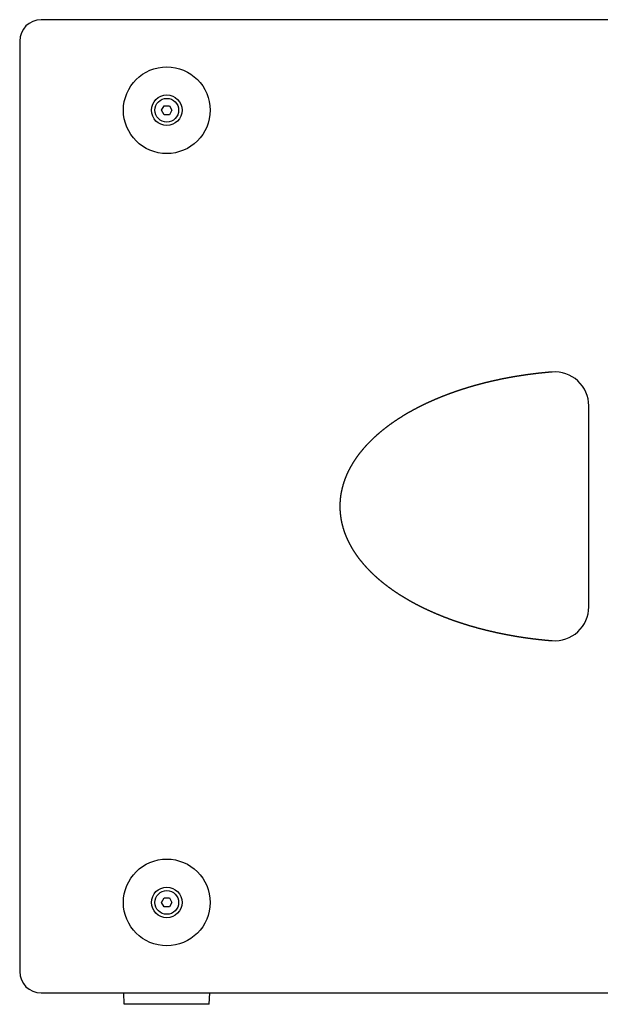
# Model space of a CAD drawing. Extents: x -55 to 3310, y -427 to 1727.
# Tile 77 of 79: x 1942 to 2198, y 491 to 926. Entities that reach past the tile are written whole.
import ezdxf

# ---------------------------------------------------------------- set-up
doc = ezdxf.new("R2010")
doc.units = 0
doc.linetypes.add('DURCHGEHEND', pattern=[0])
doc.layers.add('KF_PASSIO_SUB_15_LEFT', color=7, linetype='DURCHGEHEND')

# ---------------------------------------------------------------- blocks, each defined once
blk = doc.blocks.new('KF_PASSIO_SUB_15_LEFT')
at = {"layer": 'KF_PASSIO_SUB_15_LEFT'}
for p, q in [((245.5, 0), (-245.5, 0)), ((-255, -9.5), (-255, -10)), ((-255, -10), (-255, -420)), ((-192.3094, -40), (-191.1547, -38)), ((-191.1547, -38), (-188.8453, -38)), ((-188.8453, -38), (-187.6906, -40)), ((-191.1547, -42), (-192.3094, -40)), ((-188.8453, -42), (-191.1547, -42)), ((-187.6906, -40), (-188.8453, -42)), ((-3.5, -259.3938), (-3.5, -170.6062)), ((-192.3094, -390), (-191.1547, -388)), ((-191.1547, -392), (-192.3094, -390)), ((-191.1547, -388), (-188.8453, -388)), ((-188.8453, -388), (-187.6906, -390)), ((-187.6906, -390), (-188.8453, -392)), ((-188.8453, -392), (-191.1547, -392)), ((-255, -420), (-255, -420.5)), ((-245.5, -430), (245.5, -430)), ((-208.8, -435), (-208.9746, -430)), ((-171.2, -435), (-171.0254, -430)), ((-171.2, -435), (-208.8, -435))]:
    blk.add_line(p, q, dxfattribs=at)
blk.add_polyline3d([(-19.7154, -155.655, 0), (-19.8625, -155.668, 0), (-20.0095, -155.68, 0), (-20.1566, -155.692, 0), (-20.3036, -155.704, 0), (-20.4507, -155.717, 0), (-20.5978, -155.729, 0), (-20.7449, -155.742, 0), (-20.892, -155.755, 0), (-21.0391, -155.768, 0), (-21.1862, -155.781, 0), (-21.3333, -155.794, 0), (-21.4804, -155.807, 0), (-21.6275, -155.82, 0), (-21.7746, -155.834, 0), (-21.9218, -155.847, 0), (-22.0689, -155.861, 0), (-22.216, -155.875, 0), (-22.3632, -155.889, 0), (-22.5103, -155.903, 0), (-22.6575, -155.917, 0), (-22.8046, -155.931, 0), (-22.9518, -155.946, 0), (-23.0989, -155.96, 0), (-23.2461, -155.975, 0), (-23.3932, -155.989, 0), (-23.5404, -156.004, 0), (-23.6876, -156.019, 0), (-23.8347, -156.034, 0), (-23.9819, -156.049, 0), (-24.129, -156.065, 0), (-24.2762, -156.08, 0), (-24.4234, -156.095, 0), (-24.5705, -156.111, 0), (-24.7177, -156.127, 0), (-24.8649, -156.143, 0), (-25.012, -156.159, 0), (-25.1592, -156.175, 0), (-25.3063, -156.191, 0), (-25.4535, -156.207, 0), (-25.6006, -156.223, 0), (-25.7478, -156.24, 0), (-25.8949, -156.257, 0), (-26.0421, -156.273, 0), (-26.1892, -156.29, 0), (-26.3364, -156.307, 0), (-26.4835, -156.324, 0), (-26.6306, -156.342, 0), (-26.7778, -156.359, 0), (-26.9249, -156.376, 0), (-27.072, -156.394, 0), (-27.2191, -156.411, 0), (-27.3662, -156.429, 0), (-27.5134, -156.447, 0), (-27.6605, -156.465, 0), (-27.8076, -156.483, 0), (-27.9546, -156.502, 0), (-28.1017, -156.52, 0), (-28.2488, -156.538, 0), (-28.3959, -156.557, 0), (-28.5429, -156.576, 0), (-28.69, -156.594, 0), (-28.837, -156.613, 0), (-28.9841, -156.632, 0), (-29.1311, -156.652, 0), (-29.2781, -156.671, 0), (-29.4251, -156.69, 0), (-29.5721, -156.71, 0), (-29.7191, -156.729, 0), (-29.8661, -156.749, 0), (-30.0131, -156.769, 0), (-30.1601, -156.789, 0), (-30.307, -156.809, 0), (-30.454, -156.829, 0), (-30.6009, -156.849, 0), (-30.7478, -156.87, 0), (-30.8948, -156.89, 0), (-31.0417, -156.911, 0), (-31.1886, -156.932, 0), (-31.3354, -156.953, 0), (-31.4823, -156.974, 0), (-31.6292, -156.995, 0), (-31.776, -157.016, 0), (-31.9228, -157.038, 0), (-32.0697, -157.059, 0), (-32.2165, -157.081, 0), (-32.3633, -157.102, 0), (-32.51, -157.124, 0), (-32.6568, -157.146, 0), (-32.8035, -157.168, 0), (-32.9503, -157.19, 0), (-33.097, -157.213, 0), (-33.2437, -157.235, 0), (-33.3904, -157.258, 0), (-33.5371, -157.28, 0), (-33.6837, -157.303, 0), (-33.8304, -157.326, 0), (-33.977, -157.349, 0), (-34.1236, -157.372, 0), (-34.2702, -157.395, 0), (-34.4168, -157.419, 0), (-34.5634, -157.442, 0), (-34.7099, -157.466, 0), (-34.8564, -157.489, 0), (-35.0029, -157.513, 0), (-35.1494, -157.537, 0), (-35.2959, -157.561, 0), (-35.4423, -157.585, 0), (-35.5888, -157.61, 0), (-35.7352, -157.634, 0), (-35.8816, -157.659, 0), (-36.028, -157.683, 0), (-36.1743, -157.708, 0), (-36.3207, -157.733, 0), (-36.467, -157.758, 0), (-36.6133, -157.783, 0), (-36.7595, -157.808, 0), (-36.9058, -157.834, 0), (-37.052, -157.859, 0), (-37.1982, -157.885, 0), (-37.3444, -157.91, 0), (-37.4906, -157.936, 0), (-37.6367, -157.962, 0), (-37.7829, -157.988, 0), (-37.929, -158.015, 0), (-38.075, -158.041, 0), (-38.2211, -158.067, 0), (-38.3671, -158.094, 0), (-38.5131, -158.121, 0), (-38.6591, -158.147, 0), (-38.8051, -158.174, 0), (-38.951, -158.201, 0), (-39.0969, -158.228, 0), (-39.2428, -158.256, 0), (-39.3887, -158.283, 0), (-39.5345, -158.311, 0), (-39.6803, -158.338, 0), (-39.8261, -158.366, 0), (-39.9718, -158.394, 0), (-40.1176, -158.422, 0), (-40.2633, -158.45, 0), (-40.4089, -158.478, 0), (-40.5546, -158.507, 0), (-40.7002, -158.535, 0), (-40.8458, -158.564, 0), (-40.9914, -158.592, 0), (-41.1369, -158.621, 0), (-41.2824, -158.65, 0), (-41.4279, -158.679, 0), (-41.5733, -158.709, 0), (-41.7188, -158.738, 0), (-41.8642, -158.767, 0), (-42.0095, -158.797, 0), (-42.1549, -158.827, 0), (-42.3002, -158.856, 0), (-42.4454, -158.886, 0), (-42.5907, -158.916, 0), (-42.7359, -158.947, 0), (-42.8811, -158.977, 0), (-43.0262, -159.007, 0), (-43.1713, -159.038, 0), (-43.3164, -159.068, 0), (-43.4615, -159.099, 0), (-43.6065, -159.13, 0), (-43.7515, -159.161, 0), (-43.8964, -159.192, 0), (-44.0414, -159.224, 0), (-44.1863, -159.255, 0), (-44.3311, -159.287, 0), (-44.4759, -159.318, 0), (-44.6207, -159.35, 0), (-44.7655, -159.382, 0), (-44.9102, -159.414, 0), (-45.0549, -159.446, 0), (-45.1995, -159.478, 0), (-45.3441, -159.511, 0), (-45.4887, -159.543, 0), (-45.6333, -159.576, 0), (-45.7778, -159.609, 0), (-45.9223, -159.641, 0), (-46.0667, -159.674, 0), (-46.2111, -159.708, 0), (-46.3554, -159.741, 0), (-46.4998, -159.774, 0), (-46.6441, -159.808, 0), (-46.7883, -159.841, 0), (-46.9325, -159.875, 0), (-47.0767, -159.909, 0), (-47.2208, -159.943, 0), (-47.3649, -159.977, 0), (-47.509, -160.011, 0), (-47.653, -160.046, 0), (-47.797, -160.08, 0), (-47.9409, -160.115, 0), (-48.0848, -160.149, 0), (-48.2287, -160.184, 0), (-48.3725, -160.219, 0), (-48.5163, -160.254, 0), (-48.66, -160.29, 0), (-48.8037, -160.325, 0), (-48.9474, -160.36, 0), (-49.091, -160.396, 0), (-49.2345, -160.432, 0), (-49.3781, -160.468, 0), (-49.5216, -160.504, 0), (-49.665, -160.54, 0), (-49.8084, -160.576, 0), (-49.9518, -160.612, 0), (-50.0951, -160.649, 0), (-50.2384, -160.685, 0), (-50.3816, -160.722, 0), (-50.5248, -160.759, 0), (-50.6679, -160.796, 0), (-50.811, -160.833, 0), (-50.9541, -160.87, 0), (-51.0971, -160.908, 0), (-51.24, -160.945, 0), (-51.383, -160.983, 0), (-51.5258, -161.021, 0), (-51.6687, -161.058, 0), (-51.8114, -161.096, 0), (-51.9542, -161.135, 0), (-52.0969, -161.173, 0), (-52.2395, -161.211, 0), (-52.3821, -161.25, 0), (-52.5246, -161.288, 0), (-52.6671, -161.327, 0), (-52.8096, -161.366, 0), (-52.952, -161.405, 0), (-53.0943, -161.444, 0), (-53.2366, -161.483, 0), (-53.3789, -161.523, 0), (-53.5211, -161.562, 0), (-53.6632, -161.602, 0), (-53.8053, -161.642, 0), (-53.9474, -161.682, 0), (-54.0894, -161.722, 0), (-54.2314, -161.762, 0), (-54.3733, -161.802, 0), (-54.5151, -161.843, 0), (-54.6569, -161.883, 0), (-54.7987, -161.924, 0), (-54.9404, -161.965, 0), (-55.082, -162.006, 0), (-55.2236, -162.047, 0), (-55.3651, -162.088, 0), (-55.5066, -162.129, 0), (-55.6481, -162.171, 0), (-55.7894, -162.212, 0), (-55.9308, -162.254, 0), (-56.072, -162.296, 0), (-56.2133, -162.338, 0), (-56.3544, -162.38, 0), (-56.4955, -162.422, 0), (-56.6366, -162.465, 0), (-56.7776, -162.507, 0), (-56.9185, -162.55, 0), (-57.0594, -162.593, 0), (-57.2002, -162.635, 0), (-57.341, -162.678, 0), (-57.4817, -162.722, 0), (-57.6224, -162.765, 0), (-57.763, -162.808, 0), (-57.9036, -162.852, 0), (-58.0441, -162.896, 0), (-58.1845, -162.939, 0), (-58.3249, -162.983, 0), (-58.4652, -163.027, 0), (-58.6054, -163.072, 0), (-58.7456, -163.116, 0), (-58.8858, -163.16, 0), (-59.0259, -163.205, 0), (-59.1659, -163.25, 0), (-59.3059, -163.295, 0), (-59.4458, -163.34, 0), (-59.5856, -163.385, 0), (-59.7254, -163.43, 0), (-59.8651, -163.475, 0), (-60.0048, -163.521, 0), (-60.1444, -163.567, 0), (-60.2839, -163.612, 0), (-60.4234, -163.658, 0), (-60.5628, -163.704, 0), (-60.7021, -163.751, 0), (-60.8414, -163.797, 0), (-60.9806, -163.843, 0), (-61.1198, -163.89, 0), (-61.2589, -163.937, 0), (-61.3979, -163.984, 0), (-61.5369, -164.031, 0), (-61.6758, -164.078, 0), (-61.8147, -164.125, 0), (-61.9534, -164.173, 0), (-62.0922, -164.22, 0), (-62.2308, -164.268, 0), (-62.3694, -164.316, 0), (-62.5079, -164.364, 0), (-62.6464, -164.412, 0), (-62.7847, -164.46, 0), (-62.9231, -164.508, 0), (-63.0613, -164.557, 0), (-63.1995, -164.605, 0), (-63.3376, -164.654, 0), (-63.4757, -164.703, 0), (-63.6137, -164.752, 0), (-63.7516, -164.801, 0), (-63.8894, -164.85, 0), (-64.0272, -164.9, 0), (-64.1649, -164.949, 0), (-64.3025, -164.999, 0), (-64.4401, -165.049, 0), (-64.5776, -165.099, 0), (-64.715, -165.149, 0), (-64.8524, -165.199, 0), (-64.9897, -165.25, 0), (-65.1269, -165.3, 0), (-65.2641, -165.351, 0), (-65.4011, -165.402, 0), (-65.5381, -165.453, 0), (-65.6751, -165.504, 0), (-65.8119, -165.555, 0), (-65.9487, -165.606, 0), (-66.0854, -165.658, 0), (-66.222, -165.71, 0), (-66.3586, -165.761, 0), (-66.4951, -165.813, 0), (-66.6315, -165.865, 0), (-66.7679, -165.918, 0), (-66.9041, -165.97, 0), (-67.0403, -166.022, 0), (-67.1764, -166.075, 0), (-67.3125, -166.128, 0), (-67.4484, -166.181, 0), (-67.5843, -166.234, 0), (-67.7201, -166.287, 0), (-67.8558, -166.34, 0), (-67.9915, -166.394, 0), (-68.1271, -166.447, 0), (-68.2626, -166.501, 0), (-68.398, -166.555, 0), (-68.5333, -166.609, 0), (-68.6686, -166.663, 0), (-68.8038, -166.717, 0), (-68.9389, -166.772, 0), (-69.0739, -166.826, 0), (-69.2088, -166.881, 0), (-69.3437, -166.936, 0), (-69.4785, -166.991, 0), (-69.6131, -167.046, 0), (-69.7478, -167.102, 0), (-69.8823, -167.157, 0), (-70.0167, -167.213, 0), (-70.1511, -167.268, 0), (-70.2854, -167.324, 0), (-70.4196, -167.38, 0), (-70.5537, -167.436, 0), (-70.6878, -167.493, 0), (-70.8217, -167.549, 0), (-70.9556, -167.606, 0), (-71.0894, -167.663, 0), (-71.2231, -167.719, 0), (-71.3567, -167.776, 0), (-71.4902, -167.834, 0), (-71.6236, -167.891, 0), (-71.757, -167.948, 0), (-71.8903, -168.006, 0), (-72.0234, -168.064, 0), (-72.1565, -168.122, 0), (-72.2895, -168.18, 0), (-72.4225, -168.238, 0), (-72.5553, -168.296, 0), (-72.688, -168.355, 0), (-72.8207, -168.413, 0), (-72.9533, -168.472, 0), (-73.0857, -168.531, 0), (-73.2181, -168.59, 0), (-73.3504, -168.649, 0), (-73.4826, -168.709, 0), (-73.6147, -168.768, 0), (-73.7468, -168.828, 0), (-73.8787, -168.888, 0), (-74.0105, -168.948, 0), (-74.1423, -169.008, 0), (-74.2739, -169.068, 0), (-74.4055, -169.129, 0), (-74.537, -169.189, 0), (-74.6683, -169.25, 0), (-74.7996, -169.311, 0), (-74.9308, -169.372, 0), (-75.0619, -169.433, 0), (-75.1929, -169.494, 0), (-75.3238, -169.556, 0), (-75.4546, -169.617, 0), (-75.5853, -169.679, 0), (-75.7159, -169.741, 0), (-75.8464, -169.803, 0), (-75.9768, -169.865, 0), (-76.1072, -169.927, 0), (-76.2374, -169.99, 0), (-76.3675, -170.053, 0), (-76.4975, -170.115, 0), (-76.6274, -170.178, 0), (-76.7572, -170.242, 0), (-76.887, -170.305, 0), (-77.0166, -170.368, 0), (-77.1461, -170.432, 0), (-77.2755, -170.496, 0), (-77.4049, -170.559, 0), (-77.5342, -170.624, 0), (-77.6634, -170.688, 0), (-77.7926, -170.752, 0), (-77.9217, -170.817, 0), (-78.0507, -170.882, 0), (-78.1797, -170.947, 0), (-78.3086, -171.012, 0), (-78.4374, -171.077, 0), (-78.5661, -171.142, 0), (-78.6947, -171.208, 0), (-78.8233, -171.274, 0), (-78.9518, -171.34, 0), (-79.0802, -171.406, 0), (-79.2085, -171.472, 0), (-79.3368, -171.539, 0), (-79.465, -171.605, 0), (-79.593, -171.672, 0), (-79.721, -171.739, 0), (-79.849, -171.806, 0), (-79.9768, -171.874, 0), (-80.1045, -171.941, 0), (-80.2322, -172.009, 0), (-80.3598, -172.077, 0), (-80.4872, -172.145, 0), (-80.6146, -172.213, 0), (-80.7419, -172.281, 0), (-80.8691, -172.35, 0), (-80.9962, -172.418, 0), (-81.1232, -172.487, 0), (-81.2501, -172.556, 0), (-81.377, -172.626, 0), (-81.5037, -172.695, 0), (-81.6303, -172.765, 0), (-81.7568, -172.834, 0), (-81.8832, -172.904, 0), (-82.0096, -172.974, 0), (-82.1358, -173.045, 0), (-82.2619, -173.115, 0), (-82.3879, -173.186, 0), (-82.5138, -173.256, 0), (-82.6396, -173.327, 0), (-82.7653, -173.399, 0), (-82.8908, -173.47, 0), (-83.0163, -173.541, 0), (-83.1417, -173.613, 0), (-83.2669, -173.685, 0), (-83.392, -173.757, 0), (-83.5171, -173.829, 0), (-83.642, -173.901, 0), (-83.7667, -173.974, 0), (-83.8914, -174.047, 0), (-84.016, -174.119, 0), (-84.1404, -174.192, 0), (-84.2647, -174.266, 0), (-84.3889, -174.339, 0), (-84.513, -174.413, 0), (-84.6369, -174.486, 0), (-84.7607, -174.56, 0), (-84.8845, -174.634, 0), (-85.008, -174.709, 0), (-85.1315, -174.783, 0), (-85.2548, -174.858, 0), (-85.378, -174.932, 0), (-85.5011, -175.007, 0), (-85.624, -175.082, 0), (-85.7468, -175.158, 0), (-85.8695, -175.233, 0), (-85.992, -175.309, 0), (-86.1144, -175.385, 0), (-86.2367, -175.461, 0), (-86.3588, -175.537, 0), (-86.4808, -175.613, 0), (-86.6026, -175.69, 0), (-86.7244, -175.766, 0), (-86.8459, -175.843, 0), (-86.9674, -175.92, 0), (-87.0887, -175.997, 0), (-87.2098, -176.075, 0), (-87.3308, -176.152, 0), (-87.4517, -176.23, 0), (-87.5724, -176.308, 0), (-87.693, -176.386, 0), (-87.8134, -176.464, 0), (-87.9337, -176.543, 0), (-88.0538, -176.621, 0), (-88.1737, -176.7, 0), (-88.2936, -176.779, 0), (-88.4132, -176.858, 0), (-88.5327, -176.937, 0), (-88.6521, -177.017, 0), (-88.7713, -177.097, 0), (-88.8904, -177.176, 0), (-89.0093, -177.256, 0), (-89.128, -177.337, 0), (-89.2466, -177.417, 0), (-89.365, -177.497, 0), (-89.4832, -177.578, 0), (-89.6013, -177.659, 0), (-89.7192, -177.74, 0), (-89.837, -177.821, 0), (-89.9546, -177.903, 0), (-90.072, -177.984, 0), (-90.1893, -178.066, 0), (-90.3064, -178.148, 0), (-90.4233, -178.23, 0), (-90.5401, -178.312, 0), (-90.6567, -178.395, 0), (-90.7731, -178.477, 0), (-90.8893, -178.56, 0), (-91.0054, -178.643, 0), (-91.1213, -178.726, 0), (-91.237, -178.81, 0), (-91.3526, -178.893, 0), (-91.4679, -178.977, 0), (-91.5831, -179.061, 0), (-91.6981, -179.145, 0), (-91.8129, -179.229, 0), (-91.9276, -179.313, 0), (-92.0421, -179.398, 0), (-92.1563, -179.482, 0), (-92.2704, -179.567, 0), (-92.3843, -179.652, 0), (-92.4981, -179.738, 0), (-92.6116, -179.823, 0), (-92.725, -179.909, 0), (-92.8381, -179.994, 0), (-92.9511, -180.08, 0), (-93.0639, -180.166, 0), (-93.1765, -180.253, 0), (-93.2889, -180.339, 0), (-93.4011, -180.426, 0), (-93.5131, -180.513, 0), (-93.6249, -180.6, 0), (-93.7365, -180.687, 0), (-93.8479, -180.774, 0), (-93.9592, -180.862, 0), (-94.0702, -180.949, 0), (-94.181, -181.037, 0), (-94.2916, -181.125, 0), (-94.402, -181.213, 0), (-94.5123, -181.302, 0), (-94.6223, -181.39, 0), (-94.7321, -181.479, 0), (-94.8417, -181.568, 0), (-94.9511, -181.657, 0), (-95.0602, -181.746, 0), (-95.1692, -181.836, 0), (-95.278, -181.925, 0), (-95.3865, -182.015, 0), (-95.4949, -182.105, 0), (-95.603, -182.195, 0), (-95.7109, -182.286, 0), (-95.8186, -182.376, 0), (-95.9261, -182.467, 0), (-96.0334, -182.558, 0), (-96.1405, -182.649, 0), (-96.2473, -182.74, 0), (-96.3539, -182.831, 0), (-96.4603, -182.923, 0), (-96.5665, -183.015, 0), (-96.6724, -183.107, 0), (-96.7782, -183.199, 0), (-96.8837, -183.291, 0), (-96.9889, -183.383, 0), (-97.094, -183.476, 0), (-97.1988, -183.569, 0), (-97.3034, -183.662, 0), (-97.4078, -183.755, 0), (-97.5119, -183.848, 0), (-97.6158, -183.942, 0), (-97.7195, -184.035, 0), (-97.8229, -184.129, 0), (-97.9261, -184.223, 0), (-98.0291, -184.317, 0), (-98.1318, -184.412, 0), (-98.2343, -184.506, 0), (-98.3366, -184.601, 0), (-98.4386, -184.696, 0), (-98.5404, -184.791, 0), (-98.642, -184.886, 0), (-98.7433, -184.982, 0), (-98.8443, -185.077, 0), (-98.9451, -185.173, 0), (-99.0457, -185.269, 0), (-99.146, -185.365, 0), (-99.2461, -185.461, 0), (-99.3459, -185.558, 0), (-99.4455, -185.654, 0), (-99.5448, -185.751, 0), (-99.6439, -185.848, 0), (-99.7428, -185.945, 0), (-99.8413, -186.043, 0), (-99.9397, -186.14, 0), (-100.038, -186.238, 0), (-100.136, -186.336, 0), (-100.233, -186.434, 0), (-100.33, -186.532, 0), (-100.428, -186.631, 0), (-100.524, -186.73, 0), (-100.621, -186.828, 0), (-100.717, -186.928, 0), (-100.814, -187.027, 0), (-100.909, -187.126, 0), (-101.005, -187.226, 0), (-101.101, -187.326, 0), (-101.196, -187.426, 0), (-101.291, -187.526, 0), (-101.385, -187.627, 0), (-101.48, -187.727, 0), (-101.574, -187.828, 0), (-101.668, -187.929, 0), (-101.761, -188.03, 0), (-101.855, -188.132, 0), (-101.948, -188.233, 0), (-102.04, -188.335, 0), (-102.133, -188.437, 0), (-102.225, -188.54, 0), (-102.317, -188.642, 0), (-102.409, -188.745, 0), (-102.501, -188.847, 0), (-102.592, -188.95, 0), (-102.683, -189.053, 0), (-102.773, -189.157, 0), (-102.864, -189.26, 0), (-102.954, -189.364, 0), (-103.044, -189.468, 0), (-103.133, -189.572, 0), (-103.223, -189.677, 0), (-103.312, -189.781, 0), (-103.4, -189.886, 0), (-103.489, -189.991, 0), (-103.577, -190.096, 0), (-103.665, -190.201, 0), (-103.752, -190.307, 0), (-103.84, -190.412, 0), (-103.927, -190.518, 0), (-104.013, -190.624, 0), (-104.1, -190.731, 0), (-104.186, -190.837, 0), (-104.272, -190.944, 0), (-104.357, -191.051, 0), (-104.442, -191.158, 0), (-104.527, -191.265, 0), (-104.612, -191.372, 0), (-104.696, -191.48, 0), (-104.78, -191.588, 0), (-104.864, -191.696, 0), (-104.947, -191.804, 0), (-105.03, -191.912, 0), (-105.113, -192.021, 0), (-105.195, -192.13, 0), (-105.277, -192.238, 0), (-105.359, -192.348, 0), (-105.441, -192.457, 0), (-105.522, -192.566, 0), (-105.603, -192.676, 0), (-105.683, -192.786, 0), (-105.763, -192.896, 0), (-105.843, -193.006, 0), (-105.923, -193.117, 0), (-106.002, -193.227, 0), (-106.081, -193.338, 0), (-106.16, -193.449, 0), (-106.238, -193.56, 0), (-106.316, -193.672, 0), (-106.393, -193.783, 0), (-106.47, -193.895, 0), (-106.547, -194.007, 0), (-106.624, -194.119, 0), (-106.7, -194.232, 0), (-106.776, -194.344, 0), (-106.851, -194.457, 0), (-106.926, -194.569, 0), (-107.001, -194.682, 0), (-107.076, -194.795, 0), (-107.15, -194.909, 0), (-107.223, -195.022, 0), (-107.296, -195.136, 0), (-107.369, -195.249, 0), (-107.442, -195.363, 0), (-107.514, -195.477, 0), (-107.586, -195.592, 0), (-107.657, -195.706, 0), (-107.728, -195.82, 0), (-107.799, -195.935, 0), (-107.869, -196.05, 0), (-107.939, -196.165, 0), (-108.009, -196.28, 0), (-108.078, -196.395, 0), (-108.147, -196.511, 0), (-108.215, -196.626, 0), (-108.283, -196.742, 0), (-108.351, -196.858, 0), (-108.418, -196.974, 0), (-108.485, -197.09, 0), (-108.551, -197.206, 0), (-108.617, -197.323, 0), (-108.683, -197.439, 0), (-108.748, -197.556, 0), (-108.813, -197.673, 0), (-108.877, -197.79, 0), (-108.941, -197.907, 0), (-109.005, -198.024, 0), (-109.068, -198.141, 0), (-109.131, -198.259, 0), (-109.194, -198.376, 0), (-109.256, -198.494, 0), (-109.317, -198.612, 0), (-109.378, -198.73, 0), (-109.439, -198.848, 0), (-109.5, -198.966, 0), (-109.559, -199.085, 0), (-109.619, -199.203, 0), (-109.678, -199.322, 0), (-109.737, -199.44, 0), (-109.795, -199.559, 0), (-109.853, -199.678, 0), (-109.91, -199.797, 0), (-109.967, -199.917, 0), (-110.024, -200.036, 0), (-110.08, -200.155, 0), (-110.136, -200.275, 0), (-110.191, -200.395, 0), (-110.246, -200.514, 0), (-110.301, -200.634, 0), (-110.355, -200.754, 0), (-110.408, -200.874, 0), (-110.461, -200.995, 0), (-110.514, -201.115, 0), (-110.566, -201.235, 0), (-110.618, -201.356, 0), (-110.669, -201.476, 0), (-110.72, -201.597, 0), (-110.771, -201.718, 0), (-110.821, -201.839, 0), (-110.871, -201.96, 0), (-110.92, -202.081, 0), (-110.969, -202.202, 0), (-111.017, -202.324, 0), (-111.065, -202.445, 0), (-111.112, -202.567, 0), (-111.159, -202.688, 0), (-111.206, -202.81, 0), (-111.252, -202.932, 0), (-111.298, -203.054, 0), (-111.343, -203.176, 0), (-111.388, -203.298, 0), (-111.432, -203.421, 0), (-111.476, -203.544, 0), (-111.52, -203.666, 0), (-111.563, -203.789, 0), (-111.605, -203.913, 0), (-111.648, -204.036, 0), (-111.689, -204.159, 0), (-111.731, -204.283, 0), (-111.772, -204.406, 0), (-111.812, -204.53, 0), (-111.852, -204.654, 0), (-111.892, -204.778, 0), (-111.931, -204.902, 0), (-111.969, -205.027, 0), (-112.008, -205.151, 0), (-112.045, -205.276, 0), (-112.083, -205.401, 0), (-112.12, -205.525, 0), (-112.156, -205.65, 0), (-112.192, -205.776, 0), (-112.227, -205.901, 0), (-112.262, -206.026, 0), (-112.297, -206.151, 0), (-112.331, -206.277, 0), (-112.365, -206.403, 0), (-112.398, -206.528, 0), (-112.43, -206.654, 0), (-112.463, -206.78, 0), (-112.494, -206.906, 0), (-112.526, -207.032, 0), (-112.556, -207.159, 0), (-112.587, -207.285, 0), (-112.616, -207.411, 0), (-112.646, -207.538, 0), (-112.675, -207.664, 0), (-112.703, -207.791, 0), (-112.731, -207.918, 0), (-112.758, -208.045, 0), (-112.785, -208.172, 0), (-112.812, -208.299, 0), (-112.838, -208.426, 0), (-112.863, -208.553, 0), (-112.888, -208.68, 0), (-112.913, -208.807, 0), (-112.937, -208.935, 0), (-112.96, -209.062, 0), (-112.983, -209.189, 0), (-113.005, -209.317, 0), (-113.027, -209.445, 0), (-113.049, -209.572, 0), (-113.07, -209.7, 0), (-113.09, -209.828, 0), (-113.11, -209.955, 0), (-113.13, -210.083, 0), (-113.149, -210.211, 0), (-113.167, -210.339, 0), (-113.185, -210.467, 0), (-113.203, -210.595, 0), (-113.22, -210.723, 0), (-113.236, -210.851, 0), (-113.252, -210.979, 0), (-113.268, -211.107, 0), (-113.283, -211.235, 0), (-113.297, -211.363, 0), (-113.311, -211.491, 0), (-113.325, -211.619, 0), (-113.338, -211.747, 0), (-113.35, -211.876, 0), (-113.362, -212.004, 0), (-113.374, -212.132, 0), (-113.385, -212.26, 0), (-113.395, -212.388, 0), (-113.405, -212.517, 0), (-113.415, -212.645, 0), (-113.424, -212.773, 0), (-113.432, -212.901, 0), (-113.44, -213.029, 0), (-113.448, -213.158, 0), (-113.455, -213.286, 0), (-113.461, -213.414, 0), (-113.467, -213.542, 0), (-113.473, -213.67, 0), (-113.478, -213.799, 0), (-113.482, -213.927, 0), (-113.486, -214.055, 0), (-113.49, -214.183, 0), (-113.493, -214.311, 0), (-113.495, -214.439, 0), (-113.497, -214.567, 0), (-113.499, -214.695, 0), (-113.5, -214.823, 0), (-113.5, -214.951, 0), (-113.5, -215.078, 0), (-113.499, -215.206, 0), (-113.498, -215.334, 0), (-113.497, -215.462, 0), (-113.495, -215.59, 0), (-113.492, -215.717, 0), (-113.489, -215.845, 0), (-113.486, -215.973, 0), (-113.482, -216.101, 0), (-113.477, -216.228, 0), (-113.472, -216.356, 0), (-113.466, -216.484, 0), (-113.46, -216.612, 0), (-113.454, -216.739, 0), (-113.447, -216.867, 0), (-113.439, -216.995, 0), (-113.431, -217.122, 0), (-113.423, -217.25, 0), (-113.414, -217.378, 0), (-113.404, -217.505, 0), (-113.394, -217.633, 0), (-113.384, -217.76, 0), (-113.373, -217.888, 0), (-113.361, -218.016, 0), (-113.349, -218.143, 0), (-113.336, -218.271, 0), (-113.323, -218.398, 0), (-113.31, -218.526, 0), (-113.296, -218.654, 0), (-113.281, -218.781, 0), (-113.266, -218.909, 0), (-113.251, -219.036, 0), (-113.235, -219.164, 0), (-113.218, -219.291, 0), (-113.201, -219.419, 0), (-113.184, -219.546, 0), (-113.166, -219.674, 0), (-113.147, -219.801, 0), (-113.128, -219.929, 0), (-113.109, -220.056, 0), (-113.089, -220.183, 0), (-113.068, -220.311, 0), (-113.047, -220.438, 0), (-113.026, -220.566, 0), (-113.004, -220.693, 0), (-112.981, -220.82, 0), (-112.958, -220.947, 0), (-112.935, -221.074, 0), (-112.911, -221.202, 0), (-112.886, -221.329, 0), (-112.861, -221.456, 0), (-112.836, -221.583, 0), (-112.81, -221.709, 0), (-112.784, -221.836, 0), (-112.757, -221.963, 0), (-112.729, -222.09, 0), (-112.701, -222.216, 0), (-112.673, -222.343, 0), (-112.644, -222.47, 0), (-112.615, -222.596, 0), (-112.585, -222.722, 0), (-112.555, -222.849, 0), (-112.524, -222.975, 0), (-112.493, -223.101, 0), (-112.461, -223.227, 0), (-112.429, -223.353, 0), (-112.396, -223.479, 0), (-112.363, -223.605, 0), (-112.329, -223.73, 0), (-112.295, -223.856, 0), (-112.261, -223.982, 0), (-112.225, -224.107, 0), (-112.19, -224.232, 0), (-112.154, -224.357, 0), (-112.118, -224.483, 0), (-112.081, -224.608, 0), (-112.043, -224.733, 0), (-112.005, -224.857, 0), (-111.967, -224.982, 0), (-111.928, -225.107, 0), (-111.889, -225.231, 0), (-111.849, -225.355, 0), (-111.809, -225.48, 0), (-111.769, -225.604, 0), (-111.727, -225.728, 0), (-111.686, -225.851, 0), (-111.644, -225.975, 0), (-111.602, -226.099, 0), (-111.559, -226.222, 0), (-111.515, -226.346, 0), (-111.472, -226.469, 0), (-111.428, -226.592, 0), (-111.383, -226.715, 0), (-111.338, -226.837, 0), (-111.292, -226.96, 0), (-111.246, -227.083, 0), (-111.2, -227.205, 0), (-111.153, -227.327, 0), (-111.106, -227.449, 0), (-111.059, -227.571, 0), (-111.01, -227.693, 0), (-110.962, -227.814, 0), (-110.913, -227.936, 0), (-110.864, -228.057, 0), (-110.814, -228.178, 0), (-110.764, -228.299, 0), (-110.713, -228.42, 0), (-110.662, -228.54, 0), (-110.611, -228.661, 0), (-110.559, -228.781, 0), (-110.507, -228.901, 0), (-110.454, -229.021, 0), (-110.401, -229.141, 0), (-110.348, -229.261, 0), (-110.294, -229.381, 0), (-110.239, -229.5, 0), (-110.185, -229.62, 0), (-110.129, -229.739, 0), (-110.074, -229.858, 0), (-110.018, -229.978, 0), (-109.961, -230.097, 0), (-109.904, -230.216, 0), (-109.847, -230.334, 0), (-109.789, -230.453, 0), (-109.731, -230.572, 0), (-109.672, -230.69, 0), (-109.613, -230.808, 0), (-109.554, -230.927, 0), (-109.494, -231.045, 0), (-109.434, -231.163, 0), (-109.373, -231.281, 0), (-109.312, -231.398, 0), (-109.25, -231.516, 0), (-109.189, -231.633, 0), (-109.126, -231.751, 0), (-109.064, -231.868, 0), (-109, -231.985, 0), (-108.937, -232.102, 0), (-108.873, -232.218, 0), (-108.809, -232.335, 0), (-108.744, -232.452, 0), (-108.679, -232.568, 0), (-108.614, -232.684, 0), (-108.548, -232.8, 0), (-108.481, -232.916, 0), (-108.415, -233.032, 0), (-108.348, -233.148, 0), (-108.28, -233.263, 0), (-108.212, -233.379, 0), (-108.144, -233.494, 0), (-108.075, -233.609, 0), (-108.006, -233.724, 0), (-107.937, -233.839, 0), (-107.867, -233.954, 0), (-107.797, -234.068, 0), (-107.727, -234.183, 0), (-107.656, -234.297, 0), (-107.584, -234.411, 0), (-107.513, -234.525, 0), (-107.441, -234.639, 0), (-107.368, -234.752, 0), (-107.296, -234.866, 0), (-107.222, -234.979, 0), (-107.149, -235.092, 0), (-107.075, -235.205, 0), (-107.001, -235.318, 0), (-106.926, -235.431, 0), (-106.851, -235.543, 0), (-106.776, -235.656, 0), (-106.7, -235.768, 0), (-106.624, -235.88, 0), (-106.548, -235.992, 0), (-106.471, -236.103, 0), (-106.394, -236.215, 0), (-106.317, -236.326, 0), (-106.239, -236.437, 0), (-106.161, -236.548, 0), (-106.082, -236.659, 0), (-106.003, -236.77, 0), (-105.924, -236.88, 0), (-105.845, -236.991, 0), (-105.765, -237.101, 0), (-105.685, -237.211, 0), (-105.604, -237.321, 0), (-105.524, -237.43, 0), (-105.442, -237.54, 0), (-105.361, -237.649, 0), (-105.279, -237.758, 0), (-105.197, -237.867, 0), (-105.115, -237.976, 0), (-105.032, -238.084, 0), (-104.949, -238.192, 0), (-104.866, -238.301, 0), (-104.782, -238.409, 0), (-104.698, -238.516, 0), (-104.614, -238.624, 0), (-104.529, -238.731, 0), (-104.444, -238.839, 0), (-104.359, -238.946, 0), (-104.274, -239.053, 0), (-104.188, -239.159, 0), (-104.102, -239.266, 0), (-104.015, -239.372, 0), (-103.929, -239.478, 0), (-103.842, -239.584, 0), (-103.755, -239.69, 0), (-103.667, -239.795, 0), (-103.579, -239.901, 0), (-103.491, -240.006, 0), (-103.403, -240.111, 0), (-103.314, -240.215, 0), (-103.225, -240.32, 0), (-103.136, -240.424, 0), (-103.047, -240.528, 0), (-102.957, -240.632, 0), (-102.867, -240.736, 0), (-102.777, -240.839, 0), (-102.686, -240.942, 0), (-102.595, -241.046, 0), (-102.504, -241.148, 0), (-102.413, -241.251, 0), (-102.321, -241.354, 0), (-102.23, -241.456, 0), (-102.137, -241.558, 0), (-102.045, -241.66, 0), (-101.953, -241.761, 0), (-101.86, -241.863, 0), (-101.767, -241.964, 0), (-101.673, -242.065, 0), (-101.58, -242.165, 0), (-101.486, -242.266, 0), (-101.392, -242.366, 0), (-101.297, -242.467, 0), (-101.203, -242.567, 0), (-101.108, -242.667, 0), (-101.013, -242.766, 0), (-100.917, -242.866, 0), (-100.821, -242.965, 0), (-100.725, -243.064, 0), (-100.629, -243.163, 0), (-100.533, -243.262, 0), (-100.436, -243.361, 0), (-100.339, -243.459, 0), (-100.242, -243.557, 0), (-100.144, -243.656, 0), (-100.046, -243.753, 0), (-99.9482, -243.851, 0), (-99.8498, -243.949, 0), (-99.7513, -244.046, 0), (-99.6524, -244.143, 0), (-99.5534, -244.24, 0), (-99.454, -244.337, 0), (-99.3544, -244.434, 0), (-99.2546, -244.531, 0), (-99.1545, -244.627, 0), (-99.0542, -244.723, 0), (-98.9537, -244.819, 0), (-98.8528, -244.915, 0), (-98.7518, -245.01, 0), (-98.6505, -245.106, 0), (-98.5489, -245.201, 0), (-98.4472, -245.296, 0), (-98.3451, -245.391, 0), (-98.2429, -245.486, 0), (-98.1404, -245.581, 0), (-98.0376, -245.675, 0), (-97.9347, -245.769, 0), (-97.8315, -245.863, 0), (-97.728, -245.957, 0), (-97.6244, -246.051, 0), (-97.5205, -246.144, 0), (-97.4163, -246.238, 0), (-97.312, -246.331, 0), (-97.2074, -246.424, 0), (-97.1026, -246.517, 0), (-96.9975, -246.609, 0), (-96.8923, -246.702, 0), (-96.7868, -246.794, 0), (-96.681, -246.886, 0), (-96.5751, -246.978, 0), (-96.4689, -247.07, 0), (-96.3626, -247.161, 0), (-96.256, -247.253, 0), (-96.1492, -247.344, 0), (-96.0421, -247.435, 0), (-95.9349, -247.526, 0), (-95.8274, -247.616, 0), (-95.7197, -247.707, 0), (-95.6118, -247.797, 0), (-95.5037, -247.887, 0), (-95.3954, -247.977, 0), (-95.2869, -248.067, 0), (-95.1782, -248.157, 0), (-95.0692, -248.246, 0), (-94.9601, -248.336, 0), (-94.8507, -248.425, 0), (-94.7412, -248.514, 0), (-94.6314, -248.602, 0), (-94.5214, -248.691, 0), (-94.4113, -248.779, 0), (-94.3009, -248.867, 0), (-94.1903, -248.955, 0), (-94.0796, -249.043, 0), (-93.9686, -249.131, 0), (-93.8574, -249.218, 0), (-93.7461, -249.306, 0), (-93.6345, -249.393, 0), (-93.5228, -249.48, 0), (-93.4109, -249.567, 0), (-93.2987, -249.653, 0), (-93.1864, -249.74, 0), (-93.0739, -249.826, 0), (-92.9612, -249.912, 0), (-92.8483, -249.998, 0), (-92.7352, -250.084, 0), (-92.622, -250.169, 0), (-92.5085, -250.255, 0), (-92.3949, -250.34, 0), (-92.2811, -250.425, 0), (-92.1671, -250.51, 0), (-92.053, -250.594, 0), (-91.9386, -250.679, 0), (-91.8241, -250.763, 0), (-91.7094, -250.847, 0), (-91.5945, -250.931, 0), (-91.4794, -251.015, 0), (-91.3642, -251.098, 0), (-91.2488, -251.182, 0), (-91.1332, -251.265, 0), (-91.0175, -251.348, 0), (-90.9016, -251.431, 0), (-90.7855, -251.514, 0), (-90.6693, -251.596, 0), (-90.5528, -251.679, 0), (-90.4363, -251.761, 0), (-90.3195, -251.843, 0), (-90.2026, -251.925, 0), (-90.0855, -252.006, 0), (-89.9683, -252.088, 0), (-89.8509, -252.169, 0), (-89.7334, -252.25, 0), (-89.6156, -252.331, 0), (-89.4978, -252.412, 0), (-89.3798, -252.492, 0), (-89.2616, -252.573, 0), (-89.1432, -252.653, 0), (-89.0248, -252.733, 0), (-88.9061, -252.813, 0), (-88.7873, -252.892, 0), (-88.6684, -252.972, 0), (-88.5493, -253.051, 0), (-88.4301, -253.13, 0), (-88.3107, -253.209, 0), (-88.1912, -253.288, 0), (-88.0715, -253.367, 0), (-87.9517, -253.445, 0), (-87.8317, -253.523, 0), (-87.7116, -253.602, 0), (-87.5914, -253.679, 0), (-87.471, -253.757, 0), (-87.3505, -253.835, 0), (-87.2299, -253.912, 0), (-87.1091, -253.989, 0), (-86.9881, -254.066, 0), (-86.8671, -254.143, 0), (-86.7459, -254.22, 0), (-86.6246, -254.296, 0), (-86.5031, -254.373, 0), (-86.3815, -254.449, 0), (-86.2598, -254.525, 0), (-86.138, -254.601, 0), (-86.016, -254.676, 0), (-85.8939, -254.752, 0), (-85.7717, -254.827, 0), (-85.6494, -254.902, 0), (-85.5269, -254.977, 0), (-85.4044, -255.051, 0), (-85.2817, -255.126, 0), (-85.1588, -255.2, 0), (-85.0359, -255.275, 0), (-84.9128, -255.349, 0), (-84.7897, -255.422, 0), (-84.6664, -255.496, 0), (-84.543, -255.569, 0), (-84.4195, -255.643, 0), (-84.2958, -255.716, 0), (-84.1721, -255.789, 0), (-84.0483, -255.862, 0), (-83.9243, -255.934, 0), (-83.8003, -256.007, 0), (-83.6761, -256.079, 0), (-83.5518, -256.151, 0), (-83.4274, -256.223, 0), (-83.303, -256.294, 0), (-83.1784, -256.366, 0), (-83.0537, -256.437, 0), (-82.9289, -256.508, 0), (-82.804, -256.579, 0), (-82.679, -256.65, 0), (-82.554, -256.721, 0), (-82.4288, -256.791, 0), (-82.3035, -256.862, 0), (-82.1781, -256.932, 0), (-82.0527, -257.002, 0), (-81.9271, -257.071, 0), (-81.8015, -257.141, 0), (-81.6758, -257.21, 0), (-81.55, -257.28, 0), (-81.424, -257.349, 0), (-81.298, -257.418, 0), (-81.1719, -257.486, 0), (-81.0456, -257.555, 0), (-80.9193, -257.623, 0), (-80.7928, -257.691, 0), (-80.6662, -257.76, 0), (-80.5395, -257.827, 0), (-80.4126, -257.895, 0), (-80.2857, -257.963, 0), (-80.1587, -258.03, 0), (-80.0315, -258.098, 0), (-79.9042, -258.165, 0), (-79.7768, -258.232, 0), (-79.6493, -258.299, 0), (-79.5217, -258.365, 0), (-79.394, -258.432, 0), (-79.2662, -258.498, 0), (-79.1382, -258.564, 0), (-79.0102, -258.63, 0), (-78.882, -258.696, 0), (-78.7537, -258.762, 0), (-78.6254, -258.828, 0), (-78.4969, -258.893, 0), (-78.3683, -258.958, 0), (-78.2396, -259.023, 0), (-78.1108, -259.088, 0), (-77.9819, -259.153, 0), (-77.8529, -259.218, 0), (-77.7238, -259.282, 0), (-77.5945, -259.347, 0), (-77.4652, -259.411, 0), (-77.3358, -259.475, 0), (-77.2062, -259.539, 0), (-77.0766, -259.603, 0), (-76.9469, -259.666, 0), (-76.817, -259.73, 0), (-76.6871, -259.793, 0), (-76.5571, -259.856, 0), (-76.4269, -259.919, 0), (-76.2967, -259.982, 0), (-76.1663, -260.044, 0), (-76.0359, -260.107, 0), (-75.9054, -260.169, 0), (-75.7747, -260.232, 0), (-75.644, -260.294, 0), (-75.5132, -260.355, 0), (-75.3822, -260.417, 0), (-75.2512, -260.479, 0), (-75.1201, -260.54, 0), (-74.9889, -260.602, 0), (-74.8576, -260.663, 0), (-74.7262, -260.724, 0), (-74.5947, -260.785, 0), (-74.4631, -260.845, 0), (-74.3314, -260.906, 0), (-74.1996, -260.966, 0), (-74.0677, -261.026, 0), (-73.9358, -261.087, 0), (-73.8037, -261.147, 0), (-73.6715, -261.206, 0), (-73.5393, -261.266, 0), (-73.407, -261.325, 0), (-73.2746, -261.385, 0), (-73.1421, -261.444, 0), (-73.0095, -261.503, 0), (-72.8768, -261.562, 0), (-72.744, -261.621, 0), (-72.6111, -261.679, 0), (-72.4782, -261.738, 0), (-72.3451, -261.796, 0), (-72.212, -261.854, 0), (-72.0788, -261.912, 0), (-71.9455, -261.97, 0), (-71.8121, -262.028, 0), (-71.6787, -262.085, 0), (-71.5451, -262.143, 0), (-71.4115, -262.2, 0), (-71.2778, -262.257, 0), (-71.144, -262.314, 0), (-71.0101, -262.371, 0), (-70.8761, -262.428, 0), (-70.7421, -262.484, 0), (-70.608, -262.541, 0), (-70.4738, -262.597, 0), (-70.3395, -262.653, 0), (-70.2051, -262.709, 0), (-70.0707, -262.765, 0), (-69.9361, -262.821, 0), (-69.8015, -262.876, 0), (-69.6668, -262.932, 0), (-69.5321, -262.987, 0), (-69.3972, -263.042, 0), (-69.2623, -263.097, 0), (-69.1273, -263.152, 0), (-68.9923, -263.206, 0), (-68.8571, -263.261, 0), (-68.7219, -263.315, 0), (-68.5866, -263.37, 0), (-68.4513, -263.424, 0), (-68.3158, -263.478, 0), (-68.1803, -263.532, 0), (-68.0447, -263.585, 0), (-67.9091, -263.639, 0), (-67.7733, -263.692, 0), (-67.6375, -263.745, 0), (-67.5017, -263.798, 0), (-67.3657, -263.851, 0), (-67.2297, -263.904, 0), (-67.0936, -263.957, 0), (-66.9574, -264.009, 0), (-66.8212, -264.062, 0), (-66.6849, -264.114, 0), (-66.5486, -264.166, 0), (-66.4121, -264.218, 0), (-66.2756, -264.27, 0), (-66.139, -264.322, 0), (-66.0024, -264.373, 0), (-65.8657, -264.425, 0), (-65.7289, -264.476, 0), (-65.5921, -264.527, 0), (-65.4552, -264.578, 0), (-65.3182, -264.629, 0), (-65.1812, -264.68, 0), (-65.0441, -264.73, 0), (-64.9069, -264.781, 0), (-64.7697, -264.831, 0), (-64.6324, -264.881, 0), (-64.495, -264.931, 0), (-64.3576, -264.981, 0), (-64.2201, -265.031, 0), (-64.0826, -265.08, 0), (-63.945, -265.13, 0), (-63.8073, -265.179, 0), (-63.6696, -265.228, 0), (-63.5318, -265.277, 0), (-63.394, -265.326, 0), (-63.2561, -265.375, 0), (-63.1181, -265.423, 0), (-62.9801, -265.472, 0), (-62.842, -265.52, 0), (-62.7039, -265.568, 0), (-62.5657, -265.617, 0), (-62.4274, -265.664, 0), (-62.2891, -265.712, 0), (-62.1507, -265.76, 0), (-62.0123, -265.807, 0), (-61.8738, -265.855, 0), (-61.7353, -265.902, 0), (-61.5967, -265.949, 0), (-61.4581, -265.996, 0), (-61.3194, -266.043, 0), (-61.1806, -266.09, 0), (-61.0418, -266.136, 0), (-60.9029, -266.183, 0), (-60.764, -266.229, 0), (-60.6251, -266.275, 0), (-60.486, -266.321, 0), (-60.347, -266.367, 0), (-60.2079, -266.413, 0), (-60.0687, -266.458, 0), (-59.9295, -266.504, 0), (-59.7902, -266.549, 0), (-59.6509, -266.594, 0), (-59.5115, -266.639, 0), (-59.3721, -266.684, 0), (-59.2326, -266.729, 0), (-59.0931, -266.773, 0), (-58.9536, -266.818, 0), (-58.814, -266.862, 0), (-58.6743, -266.907, 0), (-58.5346, -266.951, 0), (-58.3949, -266.995, 0), (-58.2551, -267.038, 0), (-58.1152, -267.082, 0), (-57.9754, -267.126, 0), (-57.8354, -267.169, 0), (-57.6955, -267.212, 0), (-57.5555, -267.256, 0), (-57.4154, -267.299, 0), (-57.2753, -267.342, 0), (-57.1352, -267.384, 0), (-56.995, -267.427, 0), (-56.8548, -267.469, 0), (-56.7145, -267.512, 0), (-56.5742, -267.554, 0), (-56.4338, -267.596, 0), (-56.2934, -267.638, 0), (-56.153, -267.68, 0), (-56.0126, -267.722, 0), (-55.8721, -267.763, 0), (-55.7315, -267.805, 0), (-55.5909, -267.846, 0), (-55.4503, -267.887, 0), (-55.3097, -267.928, 0), (-55.169, -267.969, 0), (-55.0282, -268.01, 0), (-54.8875, -268.05, 0), (-54.7467, -268.091, 0), (-54.6058, -268.131, 0), (-54.465, -268.172, 0), (-54.3241, -268.212, 0), (-54.1831, -268.252, 0), (-54.0421, -268.291, 0), (-53.9011, -268.331, 0), (-53.7601, -268.371, 0), (-53.619, -268.41, 0), (-53.4779, -268.45, 0), (-53.3368, -268.489, 0), (-53.1956, -268.528, 0), (-53.0544, -268.567, 0), (-52.9132, -268.606, 0), (-52.7719, -268.644, 0), (-52.6305, -268.683, 0), (-52.4892, -268.721, 0), (-52.3477, -268.76, 0), (-52.2062, -268.798, 0), (-52.0647, -268.836, 0), (-51.9231, -268.874, 0), (-51.7815, -268.911, 0), (-51.6399, -268.949, 0), (-51.4982, -268.987, 0), (-51.3564, -269.024, 0), (-51.2146, -269.061, 0), (-51.0728, -269.099, 0), (-50.9309, -269.136, 0), (-50.7889, -269.173, 0), (-50.647, -269.209, 0), (-50.505, -269.246, 0), (-50.3629, -269.283, 0), (-50.2208, -269.319, 0), (-50.0786, -269.355, 0), (-49.9364, -269.392, 0), (-49.7942, -269.428, 0), (-49.6519, -269.464, 0), (-49.5096, -269.499, 0), (-49.3672, -269.535, 0), (-49.2248, -269.571, 0), (-49.0824, -269.606, 0), (-48.9399, -269.641, 0), (-48.7974, -269.677, 0), (-48.6548, -269.712, 0), (-48.5122, -269.747, 0), (-48.3695, -269.781, 0), (-48.2268, -269.816, 0), (-48.0841, -269.851, 0), (-47.9413, -269.885, 0), (-47.7985, -269.92, 0), (-47.6557, -269.954, 0), (-47.5128, -269.988, 0), (-47.3698, -270.022, 0), (-47.2269, -270.056, 0), (-47.0838, -270.089, 0), (-46.9408, -270.123, 0), (-46.7977, -270.157, 0), (-46.6546, -270.19, 0), (-46.5114, -270.223, 0), (-46.3682, -270.256, 0), (-46.225, -270.289, 0), (-46.0817, -270.322, 0), (-45.9384, -270.355, 0), (-45.795, -270.388, 0), (-45.6516, -270.42, 0), (-45.5082, -270.452, 0), (-45.3647, -270.485, 0), (-45.2212, -270.517, 0), (-45.0777, -270.549, 0), (-44.9341, -270.581, 0), (-44.7905, -270.613, 0), (-44.6469, -270.644, 0), (-44.5032, -270.676, 0), (-44.3595, -270.707, 0), (-44.2157, -270.739, 0), (-44.0719, -270.77, 0), (-43.9281, -270.801, 0), (-43.7843, -270.832, 0), (-43.6404, -270.863, 0), (-43.4964, -270.893, 0), (-43.3525, -270.924, 0), (-43.2085, -270.954, 0), (-43.0645, -270.985, 0), (-42.9204, -271.015, 0), (-42.7763, -271.045, 0), (-42.6322, -271.075, 0), (-42.488, -271.105, 0), (-42.3438, -271.135, 0), (-42.1996, -271.164, 0), (-42.0554, -271.194, 0), (-41.9111, -271.223, 0), (-41.7667, -271.252, 0), (-41.6224, -271.282, 0), (-41.478, -271.311, 0), (-41.3336, -271.34, 0), (-41.1891, -271.368, 0), (-41.0447, -271.397, 0), (-40.9002, -271.426, 0), (-40.7556, -271.454, 0), (-40.611, -271.482, 0), (-40.4664, -271.511, 0), (-40.3218, -271.539, 0), (-40.1772, -271.567, 0), (-40.0325, -271.594, 0), (-39.8877, -271.622, 0), (-39.743, -271.65, 0), (-39.5982, -271.677, 0), (-39.4534, -271.705, 0), (-39.3086, -271.732, 0), (-39.1637, -271.759, 0), (-39.0188, -271.786, 0), (-38.8739, -271.813, 0), (-38.7289, -271.84, 0), (-38.584, -271.867, 0), (-38.439, -271.893, 0), (-38.2939, -271.919, 0), (-38.1489, -271.946, 0), (-38.0038, -271.972, 0), (-37.8587, -271.998, 0), (-37.7135, -272.024, 0), (-37.5684, -272.05, 0), (-37.4232, -272.076, 0), (-37.2779, -272.101, 0), (-37.1327, -272.127, 0), (-36.9874, -272.152, 0), (-36.8421, -272.177, 0), (-36.6968, -272.203, 0), (-36.5515, -272.228, 0), (-36.4061, -272.253, 0), (-36.2607, -272.277, 0), (-36.1153, -272.302, 0), (-35.9698, -272.327, 0), (-35.8243, -272.351, 0), (-35.6788, -272.375, 0), (-35.5333, -272.4, 0), (-35.3878, -272.424, 0), (-35.2422, -272.448, 0), (-35.0966, -272.472, 0), (-34.951, -272.495, 0), (-34.8054, -272.519, 0), (-34.6597, -272.542, 0), (-34.514, -272.566, 0), (-34.3683, -272.589, 0), (-34.2226, -272.612, 0), (-34.0768, -272.635, 0), (-33.9311, -272.658, 0), (-33.7853, -272.681, 0), (-33.6395, -272.704, 0), (-33.4936, -272.726, 0), (-33.3478, -272.749, 0), (-33.2019, -272.771, 0), (-33.056, -272.794, 0), (-32.9101, -272.816, 0), (-32.7641, -272.838, 0), (-32.6182, -272.86, 0), (-32.4722, -272.881, 0), (-32.3262, -272.903, 0), (-32.1802, -272.925, 0), (-32.0341, -272.946, 0), (-31.8881, -272.968, 0), (-31.742, -272.989, 0), (-31.5959, -273.01, 0), (-31.4498, -273.031, 0), (-31.3036, -273.052, 0), (-31.1575, -273.073, 0), (-31.0113, -273.093, 0), (-30.8651, -273.114, 0), (-30.7189, -273.134, 0), (-30.5727, -273.154, 0), (-30.4265, -273.175, 0), (-30.2802, -273.195, 0), (-30.1339, -273.215, 0), (-29.9876, -273.235, 0), (-29.8413, -273.254, 0), (-29.695, -273.274, 0), (-29.5486, -273.293, 0), (-29.4023, -273.313, 0), (-29.2559, -273.332, 0), (-29.1095, -273.351, 0), (-28.9631, -273.37, 0), (-28.8167, -273.389, 0), (-28.6702, -273.408, 0), (-28.5238, -273.427, 0), (-28.3773, -273.445, 0), (-28.2308, -273.464, 0), (-28.0843, -273.482, 0), (-27.9378, -273.501, 0), (-27.7913, -273.519, 0), (-27.6447, -273.537, 0), (-27.4982, -273.555, 0), (-27.3516, -273.573, 0), (-27.205, -273.59, 0), (-27.0584, -273.608, 0), (-26.9118, -273.625, 0), (-26.7652, -273.643, 0), (-26.6186, -273.66, 0), (-26.4719, -273.677, 0), (-26.3252, -273.694, 0), (-26.1786, -273.711, 0), (-26.0319, -273.728, 0), (-25.8852, -273.744, 0), (-25.7385, -273.761, 0), (-25.5918, -273.778, 0), (-25.445, -273.794, 0), (-25.2983, -273.81, 0), (-25.1515, -273.826, 0), (-25.0048, -273.842, 0), (-24.858, -273.858, 0), (-24.7112, -273.874, 0), (-24.5644, -273.89, 0), (-24.4176, -273.905, 0), (-24.2708, -273.921, 0), (-24.1239, -273.936, 0), (-23.9771, -273.951, 0), (-23.8303, -273.966, 0), (-23.6834, -273.981, 0), (-23.5365, -273.996, 0), (-23.3897, -274.011, 0), (-23.2428, -274.026, 0), (-23.0959, -274.04, 0), (-22.949, -274.055, 0), (-22.8021, -274.069, 0), (-22.6552, -274.083, 0), (-22.5082, -274.097, 0), (-22.3613, -274.111, 0), (-22.2144, -274.125, 0), (-22.0674, -274.139, 0), (-21.9205, -274.153, 0), (-21.7735, -274.166, 0), (-21.6265, -274.18, 0), (-21.4796, -274.193, 0), (-21.3326, -274.206, 0), (-21.1856, -274.219, 0), (-21.0386, -274.232, 0), (-20.8916, -274.245, 0), (-20.7446, -274.258, 0), (-20.5976, -274.271, 0), (-20.4506, -274.283, 0), (-20.3035, -274.296, 0), (-20.1565, -274.308, 0), (-20.0095, -274.32, 0), (-19.8625, -274.332, 0), (-19.7154, -274.345, 0)], dxfattribs=at)
for centre, radius in [((-190, -40), 19.1492), ((-190, -40), 6.75), ((-190, -40), 5.25), ((-190, -390), 19.1492), ((-190, -390), 6.75), ((-190, -390), 5.25)]:
    blk.add_circle(centre, radius, dxfattribs=at)
for centre, radius, start, end in [((-245.5, -9.5), 9.5, 90, 180), ((-18.5, -170.6062), 15, 0, 94.64765), ((-18.5, -259.3938), 15, 265.35235, 0), ((-245.5, -420.5), 9.5, 180, 270)]:
    blk.add_arc(centre, radius, start, end, dxfattribs=at)

msp = doc.modelspace()

# ---------------------------------------------------------------- block references
at = {"layer": 'KF_PASSIO_SUB_15_LEFT'}
msp.add_blockref('KF_PASSIO_SUB_15_LEFT', (2196.68, 926.43), dxfattribs=at)

doc.saveas('drawing.dxf')
